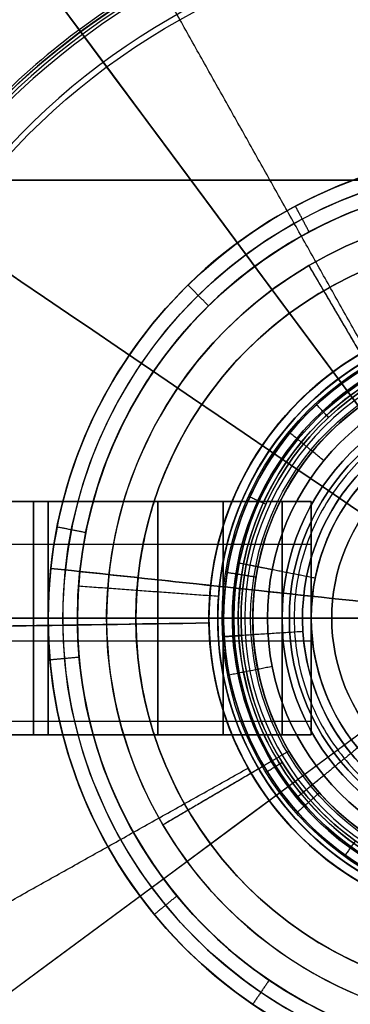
# Model space of a CAD drawing. Header units: millimetres. Extents: x -131 to 131, y -178 to 83.
# Tile 20 of 142: x -8.38 to -2.73, y -54.14 to -37.28. Entities that reach past the tile are written whole.
import ezdxf

# ---------------------------------------------------------------- set-up
doc = ezdxf.new("R2010")
doc.units = ezdxf.units.MM
for name, color, linetype, true_color in [('IGES level 10', 7, 'Continuous', 0xcad1ee), ('IGES level 17', 7, 'Continuous', 0xcad1ee), ('IGES level 21', 7, 'Continuous', 0xcad1ee), ('IGES level 23', 7, 'Continuous', 0xcad1ee), ('IGES level 25', 7, 'Continuous', 0xcad1ee), ('IGES level 27', 7, 'Continuous', 0xcad1ee), ('IGES level 29', 7, 'Continuous', 0xcad1ee), ('IGES level 31', 7, 'Continuous', 0xcad1ee), ('IGES level 34', 7, 'Continuous', 0xcad1ee), ('IGES level 36', 7, 'Continuous', 0xcad1ee), ('IGES level 38', 7, 'Continuous', 0xcad1ee), ('IGES level 4', 7, 'Continuous', 0xcad1ee), ('IGES level 40', 7, 'Continuous', 0xcad1ee), ('IGES level 46', 7, 'Continuous', 0xcad1ee), ('IGES level 48', 7, 'Continuous', 0xcad1ee), ('IGES level 49', 7, 'Continuous', 0xcad1ee), ('IGES level 51', 7, 'Continuous', 0xcad1ee), ('IGES level 53', 7, 'Continuous', 0xcad1ee), ('IGES level 6', 7, 'Continuous', 0xcad1ee), ('IGES level 8', 7, 'Continuous', 0xcad1ee)]:
    doc.layers.add(name, color=color, linetype=linetype, true_color=true_color)

# ---------------------------------------------------------------- blocks, each defined once
blk = doc.blocks.new('DOME S')
at = {"layer": 'IGES level 10', "extrusion": (0, 0, -1)}
for centre in [(0.799, -7.457, -1137.448), (0.799, -7.457, -672.448)]:
    blk.add_arc(centre, 2.65, 320.4512, 140.4512, dxfattribs=at)
at = {"layer": 'IGES level 17', "extrusion": (0, 0, -1)}
for start, end in [(332.6831, 152.6831), (152.6831, 332.6831)]:
    blk.add_arc((0.799, -7.457, -214.972), 5, start, end, dxfattribs=at)
at = {"layer": 'IGES level 17'}
for centre, start, end in [((-0.799, -7.457, 213.772), 27.3169, 207.3169), ((-0.799, -7.457, 214.372), 27.3169, 207.3169), ((-0.799, -7.457, 213.772), 207.3169, 27.3169), ((-0.799, -7.457, 214.372), 207.3169, 27.3169)]:
    blk.add_arc(centre, 5, start, end, dxfattribs=at)
for points in [[(-3.916, -3.548, 213.772), (-3.916, -3.548, 214.972)], [(-5.799, -7.387, 213.772), (-5.799, -7.387, 214.972)], [(-5.242, -9.752, 214.972), (-5.242, -9.752, 213.772)], [(-5.242, -9.752, 213.772), (-5.242, -9.752, 214.972)], [(-3.636, -11.575, 213.772), (-3.636, -11.575, 214.972)]]:
    blk.add_open_spline(points, degree=1, dxfattribs=at)
at = {"layer": 'IGES level 21', "extrusion": (-0.803402, -0.595438, 0)}
for radius in [115.5, 115.5, 113.3, 113.3]:
    blk.add_circle((5.515, 133.223, 5.083), radius, dxfattribs=at)
at = {"layer": 'IGES level 21', "extrusion": (0, -1, 0)}
for radius in [115.5, 115.5, 113.3, 113.3]:
    blk.add_circle((-0.799, 134.223, 7.457), radius, dxfattribs=at)
at = {"layer": 'IGES level 21', "extrusion": (0, 0, -1)}
for centre, radius, start, end in [((0.799, -7.457, -132.723), 113.299, 53.45616, 233.45616), ((0.799, -7.457, -134.723), 115.499, 0, 180), ((0.799, -7.457, -132.723), 113.299, 233.45616, 53.45616), ((0.799, -7.457, -133.223), 115.5, 143.45616, 323.45616), ((0.799, -7.457, -133.223), 115.5, 143.45616, 323.45616), ((0.799, -7.457, -133.223), 113.3, 143.45616, 323.45616), ((0.799, -7.457, -133.223), 113.3, 143.45616, 323.45616), ((0.799, -7.457, -20.037), 5.1, 53.4562, 233.4562), ((0.799, -7.457, -249.61), 5.1, 0, 180), ((0.799, -7.457, -248.509), 5.1, 0, 180), ((0.799, -7.457, -20.037), 5.1, 233.4562, 53.4562), ((0.799, -7.457, -134.723), 115.499, 180, 360), ((0.799, -7.457, -249.61), 5.1, 180, 360), ((0.799, -7.457, -248.509), 5.1, 180, 0)]:
    blk.add_arc(centre, radius, start, end, dxfattribs=at)
at = {"layer": 'IGES level 21'}
for centre, radius, start, end in [((-0.799, -7.457, 133.223), 115.5, 36.54384, 216.54384), ((-0.799, -7.457, 133.223), 115.5, 36.54384, 216.54384), ((-0.799, -7.457, 134.223), 115.5, 90, 270), ((-0.799, -7.457, 134.223), 115.5, 90, 270), ((-0.799, -7.457, 132.723), 115.499, 306.54384, 126.54384), ((-0.799, -7.457, 133.223), 113.3, 36.54384, 216.54384), ((-0.799, -7.457, 133.223), 113.3, 36.54384, 216.54384), ((-0.799, -7.457, 134.223), 113.3, 90, 270), ((-0.799, -7.457, 134.223), 113.3, 90, 270), ((-0.799, -7.457, 134.723), 113.299, 0, 180), ((-0.799, -7.457, 132.723), 115.499, 126.54384, 306.54384), ((-0.799, -7.457, 247.408), 5.1, 0, 180), ((-0.799, -7.457, 17.835), 5.1, 306.5438, 126.5438), ((-0.799, -7.457, 18.936), 5.1, 306.5438, 126.5438), ((-0.799, -7.457, 17.835), 5.1, 126.5438, 306.5438), ((-0.799, -7.457, 18.936), 5.1, 126.5438, 306.5438), ((-0.799, -7.457, 134.723), 113.299, 180, 0), ((-0.799, -7.457, 247.408), 5.1, 180, 0)]:
    blk.add_arc(centre, radius, start, end, dxfattribs=at)
at = {"layer": 'IGES level 21', "extrusion": (0.595438, -0.803402, -1.05637e-17)}
blk.add_arc((-5.083, 133.223, 5.515), 115.5, 0, 180, dxfattribs=at)
blk.add_arc((-5.083, 133.223, 5.515), 115.5, 0, 180, dxfattribs=at)
at = {"layer": 'IGES level 21', "extrusion": (-0.595438, 0.803402, -1.05637e-17)}
blk.add_arc((5.083, 133.223, -5.515), 115.5, 180, 0, dxfattribs=at)
blk.add_arc((5.083, 133.223, -5.515), 115.5, 180, 0, dxfattribs=at)
at = {"layer": 'IGES level 21', "extrusion": (0.595438, -0.803402, -1.01288e-17)}
blk.add_arc((-5.083, 133.223, 5.515), 113.3, 0, 180, dxfattribs=at)
blk.add_arc((-5.083, 133.223, 5.515), 113.3, 0, 180, dxfattribs=at)
at = {"layer": 'IGES level 21', "extrusion": (-0.595438, 0.803402, -1.01288e-17)}
blk.add_arc((5.083, 133.223, -5.515), 113.3, 180, 0, dxfattribs=at)
blk.add_arc((5.083, 133.223, -5.515), 113.3, 180, 0, dxfattribs=at)
at = {"layer": 'IGES level 21'}
for points in [[(-3.836, -3.36, 17.835), (-3.836, -3.36, 20.037)], [(-3.836, -3.36, 20.037), (-3.836, -3.36, 17.835)], [(-5.297, -5.053, 249.61), (-5.297, -5.053, 247.408)], [(-5.893, -7.205, 17.835), (-5.893, -7.205, 20.037)], [(-5.899, -7.457, 247.408), (-5.899, -7.457, 249.61)], [(-5.899, -7.457, 249.61), (-5.899, -7.457, 247.408)], [(-5.297, -9.861, 249.61), (-5.297, -9.861, 247.408)], [(-4.226, -11.235, 17.835), (-4.226, -11.235, 20.037)]]:
    blk.add_open_spline(points, degree=1, dxfattribs=at)
at = {"layer": 'IGES level 23', "extrusion": (0, 0, -1)}
for centre, radius, start, end in [((0.799, -7.457, -244.772), 7, 59.5951, 239.5951), ((0.799, -7.457, -236.772), 7, 59.5951, 239.5951), ((0.799, -7.457, -244.772), 7, 239.5951, 59.5951), ((0.799, -7.457, -236.772), 7, 239.5951, 59.5951), ((0.799, -7.457, -228.772), 5.25, 239.5951, 59.5951), ((0.799, -7.457, -238.772), 5.25, 239.5951, 59.5951), ((0.799, -7.457, -233.772), 5.25, 239.5951, 59.5951), ((0.799, -7.457, -244.772), 5, 239.5951, 59.5951), ((0.799, -7.457, -244.772), 5, 239.5951, 59.5951), ((0.799, -7.457, -244.272), 4.5, 239.5951, 59.5951), ((0.799, -7.457, -241.522), 4.5, 239.5951, 59.5951), ((0.799, -7.457, -238.772), 4.5, 239.5951, 59.5951)]:
    blk.add_arc(centre, radius, start, end, dxfattribs=at)
at = {"layer": 'IGES level 23'}
for centre, radius, start, end in [((-0.799, -7.457, 244.772), 7, 300.4049, 120.4049), ((-0.799, -7.457, 228.772), 7, 300.4049, 120.4049), ((-0.799, -7.457, 228.772), 7, 300.4049, 120.4049), ((-0.799, -7.457, 228.772), 7, 120.4049, 300.4049), ((-0.799, -7.457, 244.772), 7, 120.4049, 300.4049), ((-0.799, -7.457, 228.772), 7, 120.4049, 300.4049), ((-0.799, -7.457, 228.772), 5.25, 120.4049, 300.4049), ((-0.799, -7.457, 238.772), 5.25, 120.4049, 300.4049), ((-0.799, -7.457, 244.522), 4.75, 120.4049, 300.4049), ((-0.799, -7.457, 238.772), 4.5, 120.4049, 300.4049), ((-0.799, -7.457, 244.272), 4.5, 120.4049, 300.4049)]:
    blk.add_arc(centre, radius, start, end, dxfattribs=at)
for points in [[(-4.342, -1.42, 244.772), (-4.342, -1.42, 228.772)], [(-4.342, -1.42, 244.772), (-3.33, -3.145, 244.772)], [(-4.342, -1.42, 228.772), (-3.456, -2.929, 228.772)], [(-4.342, -1.42, 228.772), (-4.342, -1.42, 244.772)], [(-6.77, -3.803, 244.772), (-6.77, -3.803, 228.772)], [(-5.277, -4.717, 238.772), (-5.277, -4.717, 228.772)], [(-4.637, -5.108, 244.272), (-4.637, -5.108, 238.772)], [(-5.244, -6.756, 244.272), (-5.738, -6.678, 244.772)], [(-5.05, -8.934, 244.272), (-5.05, -8.934, 238.772)], [(-5.759, -9.18, 238.772), (-5.759, -9.18, 228.772)], [(-7.412, -9.754, 244.772), (-7.412, -9.754, 228.772)], [(-4.68, -9.735, 238.772), (-5.327, -10.114, 238.772)], [(-5.112, -9.988, 244.772), (-6.837, -11, 244.772)], [(-5.327, -10.114, 228.772), (-6.837, -11, 228.772)], [(-4.162, -10.448, 244.272), (-4.535, -10.78, 244.772)]]:
    blk.add_open_spline(points, degree=1, dxfattribs=at)
at = {"layer": 'IGES level 25', "extrusion": (0, 0, -1)}
for centre, radius, start, end in [((0.799, -7.457, -211.772), 21.75, 60.7216, 240.7216), ((0.799, -7.457, -211.772), 20.95, 60.7216, 240.7216), ((0.799, -7.457, -211.772), 21.75, 240.7216, 60.7216), ((0.799, -7.457, -211.772), 20.95, 240.7216, 60.7216), ((0.799, -7.457, -221.772), 11.75, 60.7216, 240.7216), ((0.799, -7.457, -221.772), 11.75, 60.7216, 240.7216), ((0.799, -7.457, -220.972), 11.75, 60.7216, 240.7216), ((0.799, -7.457, -220.972), 11.75, 60.7216, 240.7216), ((0.799, -7.457, -220.972), 11.75, 240.7216, 60.7216), ((0.799, -7.457, -221.772), 11.75, 240.7216, 60.7216), ((0.799, -7.457, -221.772), 11.75, 240.7216, 60.7216), ((0.799, -7.457, -220.972), 11.75, 240.7216, 60.7216), ((0.799, -7.457, -221.772), 5.25, 240.7216, 60.7216)]:
    blk.add_arc(centre, radius, start, end, dxfattribs=at)
at = {"layer": 'IGES level 25'}
for centre, radius, start, end in [((-0.799, -7.457, 211.772), 21.75, 299.2784, 119.2784), ((-0.799, -7.457, 156.772), 21.75, 299.2784, 119.2784), ((-0.799, -7.457, 184.272), 21.75, 299.2784, 119.2784), ((-0.799, -7.457, 156.772), 20.95, 299.2784, 119.2784), ((-0.799, -7.457, 184.272), 20.95, 299.2784, 119.2784), ((-0.799, -7.457, 211.772), 20.95, 299.2784, 119.2784), ((-0.799, -7.457, 156.772), 21.75, 119.2784, 299.2784), ((-0.799, -7.457, 184.272), 21.75, 119.2784, 299.2784), ((-0.799, -7.457, 211.772), 21.75, 119.2784, 299.2784), ((-0.799, -7.457, 211.772), 20.95, 119.2784, 299.2784), ((-0.799, -7.457, 156.772), 20.95, 119.2784, 299.2784), ((-0.799, -7.457, 184.272), 20.95, 119.2784, 299.2784), ((-0.799, -7.457, 220.972), 5.25, 119.2784, 299.2784), ((-0.799, -7.457, 221.372), 5.25, 119.2784, 299.2784), ((-0.799, -7.457, 221.772), 5.25, 119.2784, 299.2784), ((-0.799, -7.457, 220.972), 5.25, 119.2784, 299.2784)]:
    blk.add_arc(centre, radius, start, end, dxfattribs=at)
at = {"layer": 'IGES level 25', "extrusion": (0.872254, 0.489053, -6.12323e-17)}
for radius in [10, 9.2]:
    blk.add_arc((5.636, 211.772, -4.344), radius, 0, 90, dxfattribs=at)
at = {"layer": 'IGES level 25'}
for points in [[(-10.004, 8.959, 218.843), (22.83, 27.368, 218.843), (41.239, -5.465, 218.843), (8.405, -23.874, 218.843)], [(-9.727, 8.466, 218.277), (22.119, 26.322, 218.277), (39.975, -5.525, 218.277), (8.129, -23.381, 218.277)], [(8.405, -23.874, 218.843), (-24.428, -42.283, 218.843), (-42.837, -9.45, 218.843), (-10.004, 8.959, 218.843)], [(8.129, -23.381, 218.277), (-23.718, -41.236, 218.277), (-41.574, -9.39, 218.277), (-9.727, 8.466, 218.277)]]:
    blk.add_rational_spline(points, [0.816490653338, 0.272163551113, 0.272163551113, 0.816490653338], degree=3, dxfattribs=at)
for points in [[(-3.367, -2.878, 221.772), (-6.546, 2.792, 221.772)], [(-3.367, -2.878, 220.972), (-6.546, 2.792, 220.972)], [(-5.222, -4.629, 220.972), (-5.222, -4.629, 221.772)], [(-5.792, -9.082, 220.972), (-5.792, -9.082, 221.772)], [(-11.048, -13.204, 221.772), (-5.379, -10.025, 221.772)], [(-11.048, -13.204, 220.972), (-5.379, -10.025, 220.972)]]:
    blk.add_open_spline(points, degree=1, dxfattribs=at)
at = {"layer": 'IGES level 27', "extrusion": (0, 0, -1)}
for centre, radius, start, end in [((0.799, -7.457, -259.198), 8, 270, 90), ((0.799, -7.457, -267.948), 8, 270, 90), ((0.799, -7.457, -268.198), 7.75, 270, 90), ((0.799, -7.457, -268.448), 7.5, 270, 90), ((0.799, -7.457, -250.623), 4.825, 0, 90), ((0.799, -7.457, -250.91), 4.537, 270, 90), ((0.799, -7.457, -268.448), 4.5, 270, 90), ((0.799, -7.457, -255.073), 4.25, 270, 90), ((0.799, -7.457, -251.198), 4.25, 270, 90), ((0.799, -7.457, -258.948), 4.25, 270, 90), ((0.799, -7.457, -259.201), 3.875, 270, 90), ((0.799, -7.457, -263.451), 3.5, 315.5846, 90), ((0.799, -7.457, -267.448), 3.5, 270, 90), ((0.799, -7.457, -267.448), 3.5, 270, 90), ((0.799, -7.457, -259.453), 3.5, 270, 90), ((0.799, -7.457, -250.623), 4.825, 270, 360)]:
    blk.add_arc(centre, radius, start, end, dxfattribs=at)
at = {"layer": 'IGES level 27'}
for centre, radius, start, end in [((-0.799, -7.457, 267.948), 8, 90, 270), ((-0.799, -7.457, 250.448), 8, 90, 180), ((-0.799, -7.457, 250.448), 8, 90, 180), ((-0.799, -7.457, 268.448), 7.5, 90, 270), ((-0.799, -7.457, 250.623), 4.825, 90, 180), ((-0.799, -7.457, 268.448), 4.5, 90, 270), ((-0.799, -7.457, 258.948), 4.25, 90, 270), ((-0.799, -7.457, 251.198), 4.25, 90, 270), ((-0.799, -7.457, 259.453), 3.5, 90, 270), ((-0.799, -7.457, 250.448), 8, 180, 270), ((-0.799, -7.457, 250.448), 8, 180, 270), ((-0.799, -7.457, 250.623), 4.825, 180, 270)]:
    blk.add_arc(centre, radius, start, end, dxfattribs=at)
at = {"layer": 'IGES level 27', "extrusion": (0, 1, 0)}
blk.add_arc((0.799, 134.223, -7.457), 116.5, 86.06243, 87.62636, dxfattribs=at)
at = {"layer": 'IGES level 27', "extrusion": (0, -1, 0)}
blk.add_arc((-0.799, 134.223, 7.457), 116.5, 92.37364, 93.93757, dxfattribs=at)
blk.add_arc((-0.799, 134.223, 7.457), 116.5, 92.37364, 93.93757, dxfattribs=at)
at = {"layer": 'IGES level 27'}
for points in [[(-4.335, -0.843, 268.448), (-4.57, -0.402, 267.948)], [(-4.57, -0.402, 267.948), (-4.57, -0.402, 250.448)], [(-8.155, -5.994, 268.448), (-8.646, -5.897, 267.948)], [(-8.646, -5.897, 267.948), (-8.646, -5.897, 250.448)], [(-4.968, -6.628, 251.198), (-5.532, -6.516, 250.623)], [(-4.232, -6.774, 259.453), (-4.968, -6.628, 258.948)], [(-4.968, -6.628, 258.948), (-4.968, -6.628, 251.198)], [(-4.232, -6.774, 267.448), (-4.232, -6.774, 259.453)], [(-5.299, -7.457, 268.448), (-8.299, -7.457, 268.448)], [(-3.505, -9.678, 259.453), (-4.085, -10.153, 258.948)], [(-4.085, -10.153, 251.198), (-4.529, -10.518, 250.623)], [(-4.085, -10.153, 258.948), (-4.085, -10.153, 251.198)], [(-6.597, -12.215, 268.448), (-6.983, -12.532, 267.948)], [(-6.983, -12.532, 267.948), (-6.983, -12.532, 250.448)]]:
    blk.add_open_spline(points, degree=1, dxfattribs=at)
for points, weights in [([(-0.799, -3.664, 268.155), (-8.385, -3.664, 268.155), (-8.385, -11.25, 268.155), (-0.799, -11.25, 268.155)], [0.816490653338, 0.272163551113, 0.272163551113, 0.816490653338]), ([(-4.299, -7.457, 267.448), (-4.299, -7.457, 268.033), (-4.714, -7.457, 268.448), (-5.299, -7.457, 268.448)], [0.478289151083, 0.384897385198, 0.384897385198, 0.478289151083])]:
    blk.add_rational_spline(points, weights, degree=3, dxfattribs=at)
at = {"layer": 'IGES level 29', "extrusion": (0, 0, -1)}
for centre, radius, start, end in [((0.799, -7.457, -246.272), 7.5, 4.1754, 184.1754), ((0.799, -7.457, -245.522), 7.5, 4.1754, 184.1754), ((0.799, -7.457, -246.272), 5.1, 4.1754, 184.1754), ((0.799, -7.457, -244.772), 5.1, 4.1754, 184.1754), ((0.799, -7.457, -246.272), 5.1, 4.1754, 184.1754), ((0.799, -7.457, -245.522), 5.1, 4.1754, 184.1754), ((0.799, -7.457, -246.272), 7.5, 184.1754, 4.1754), ((0.799, -7.457, -245.522), 7.5, 184.1754, 4.1754), ((0.799, -7.457, -246.272), 5.1, 184.1754, 4.1754), ((0.799, -7.457, -245.522), 5.1, 184.1754, 4.1754), ((0.799, -7.457, -246.272), 5.1, 184.1754, 4.1754), ((0.799, -7.457, -244.772), 5.1, 184.1754, 4.1754)]:
    blk.add_arc(centre, radius, start, end, dxfattribs=at)
at = {"layer": 'IGES level 29'}
for centre, radius, start, end in [((-0.799, -7.457, 244.772), 7.5, 355.8246, 175.8246), ((-0.799, -7.457, 246.272), 7.5, 355.8246, 175.8246), ((-0.799, -7.457, 244.772), 7.5, 355.8246, 175.8246), ((-0.799, -7.457, 244.772), 5.1, 355.8246, 175.8246), ((-0.799, -7.457, 246.272), 7.5, 175.8246, 355.8246), ((-0.799, -7.457, 244.772), 7.5, 175.8246, 355.8246), ((-0.799, -7.457, 244.772), 7.5, 175.8246, 355.8246), ((-0.799, -7.457, 244.772), 5.1, 175.8246, 355.8246)]:
    blk.add_arc(centre, radius, start, end, dxfattribs=at)
for points in [[(-5.123, -1.329, 246.272), (-5.123, -1.329, 244.772)], [(-3.739, -3.29, 246.272), (-3.739, -3.29, 244.772)], [(-8.279, -6.911, 244.772), (-8.279, -6.911, 246.272)], [(-5.886, -7.086, 246.272), (-8.279, -6.911, 246.272)], [(-5.886, -7.086, 244.772), (-8.279, -6.911, 244.772)], [(-8.279, -6.911, 246.272), (-8.279, -6.911, 244.772)], [(-5.886, -7.086, 246.272), (-5.886, -7.086, 244.772)], [(-5.886, -7.086, 244.772), (-5.886, -7.086, 246.272)], [(-4.313, -11.154, 246.272), (-4.313, -11.154, 244.772)], [(-5.967, -12.893, 246.272), (-5.967, -12.893, 244.772)]]:
    blk.add_open_spline(points, degree=1, dxfattribs=at)
at = {"layer": 'IGES level 31', "extrusion": (0, 0, -1)}
for centre, radius, start, end in [((0.799, -7.457, -207.748), 5, 356.3739, 176.3739), ((0.799, -7.457, -257.148), 5, 356.3739, 176.3739), ((0.799, -7.457, -257.298), 4.85, 356.3739, 176.3739), ((0.799, -7.457, -257.448), 4.7, 356.3739, 176.3739), ((0.799, -7.457, -207.448), 4.7, 356.3739, 176.3739), ((0.799, -7.457, -257.448), 4.7, 356.3739, 176.3739), ((0.799, -7.457, -257.448), 3.65, 356.3739, 176.3739), ((0.799, -7.457, -257.148), 5, 176.3739, 356.3739), ((0.799, -7.457, -207.748), 5, 176.3739, 356.3739), ((0.799, -7.457, -257.298), 4.85, 176.3739, 356.3739), ((0.799, -7.457, -207.448), 4.7, 176.3739, 356.3739), ((0.799, -7.457, -257.448), 4.7, 176.3739, 356.3739), ((0.799, -7.457, -257.448), 4.7, 176.3739, 356.3739), ((0.799, -7.457, -257.448), 3.65, 176.3739, 356.3739)]:
    blk.add_arc(centre, radius, start, end, dxfattribs=at)
at = {"layer": 'IGES level 31'}
for centre, radius, start, end in [((-0.799, -7.457, 257.148), 5, 3.6261, 183.6261), ((-0.799, -7.457, 207.748), 5, 3.6261, 183.6261), ((-0.799, -7.457, 232.448), 5, 3.6261, 183.6261), ((-0.799, -7.457, 207.598), 4.85, 3.6261, 183.6261), ((-0.799, -7.457, 207.448), 4.7, 3.6261, 183.6261), ((-0.799, -7.457, 207.448), 3.65, 3.6261, 183.6261), ((-0.799, -7.457, 257.448), 3.65, 3.6261, 183.6261), ((-0.799, -7.457, 207.448), 3.65, 3.6261, 183.6261), ((-0.799, -7.457, 232.448), 3.65, 3.6261, 183.6261), ((-0.799, -7.457, 207.748), 5, 183.6261, 3.6261), ((-0.799, -7.457, 232.448), 5, 183.6261, 3.6261), ((-0.799, -7.457, 257.148), 5, 183.6261, 3.6261), ((-0.799, -7.457, 207.598), 4.85, 183.6261, 3.6261), ((-0.799, -7.457, 207.448), 4.7, 183.6261, 3.6261), ((-0.799, -7.457, 207.448), 3.65, 183.6261, 3.6261), ((-0.799, -7.457, 232.448), 3.65, 183.6261, 3.6261), ((-0.799, -7.457, 207.448), 3.65, 183.6261, 3.6261), ((-0.799, -7.457, 257.448), 3.65, 183.6261, 3.6261)]:
    blk.add_arc(centre, radius, start, end, dxfattribs=at)
for points in [[(-4.005, -4.02, 257.448), (-4.209, -3.801, 257.148)], [(-5.076, -5.508, 207.448), (-5.349, -5.384, 207.748)], [(-5.349, -5.384, 207.748), (-5.349, -5.384, 257.148)], [(-4.121, -5.944, 207.448), (-4.121, -5.944, 257.448)], [(-5.49, -7.755, 207.448), (-5.789, -7.774, 207.748)], [(-5.789, -7.774, 257.148), (-5.49, -7.755, 257.448)], [(-5.49, -7.755, 257.448), (-5.789, -7.774, 257.148)], [(-5.789, -7.774, 207.748), (-5.49, -7.755, 207.448)], [(-4.442, -7.688, 207.448), (-5.49, -7.755, 207.448)], [(-4.442, -7.688, 257.448), (-5.49, -7.755, 257.448)], [(-4.442, -7.688, 257.448), (-4.442, -7.688, 207.448)], [(-4.442, -7.688, 207.448), (-4.442, -7.688, 257.448)], [(-5.789, -7.774, 207.748), (-5.789, -7.774, 257.148)], [(-5.789, -7.774, 257.148), (-5.789, -7.774, 207.748)], [(-3.903, -9.378, 207.448), (-3.903, -9.378, 257.448)], [(-4.796, -9.931, 207.448), (-5.051, -10.088, 207.748)], [(-5.051, -10.088, 207.748), (-5.051, -10.088, 257.148)], [(-3.545, -11.272, 257.448), (-3.72, -11.515, 257.148)]]:
    blk.add_open_spline(points, degree=1, dxfattribs=at)
at = {"layer": 'IGES level 34'}
for centre, radius in [((-0.799, -7.457, 128.723), 117.2), ((-0.799, -7.457, 138.723), 117.2), ((-0.799, -7.457, 134.723), 116), ((-0.799, -7.457, 128.723), 116), ((-0.799, -7.457, 128.723), 116), ((-0.799, -7.457, 134.723), 116), ((-0.799, -7.457, 134.723), 112.2), ((-0.799, -7.457, 128.723), 112.2), ((-0.799, -7.457, 132.723), 112.2), ((-0.799, -7.457, 138.723), 112.2), ((-0.799, -7.457, 128.723), 111), ((-0.799, -7.457, 128.723), 111)]:
    blk.add_arc(centre, radius, 90, 270, dxfattribs=at)
at = {"layer": 'IGES level 34', "extrusion": (0, 0, -1)}
for centre, radius in [((0.799, -7.457, -138.723), 117.2), ((0.799, -7.457, -133.723), 117.2), ((0.799, -7.457, -128.723), 117.2), ((0.799, -7.457, -138.723), 116), ((0.799, -7.457, -136.723), 116), ((0.799, -7.457, -132.723), 116), ((0.799, -7.457, -130.723), 116), ((0.799, -7.457, -138.723), 116), ((0.799, -7.457, -132.723), 116), ((0.799, -7.457, -138.723), 112.2), ((0.799, -7.457, -136.723), 112.2), ((0.799, -7.457, -132.723), 112.2), ((0.799, -7.457, -130.723), 112.2), ((0.799, -7.457, -128.723), 112.2), ((0.799, -7.457, -134.723), 112.2), ((0.799, -7.457, -138.723), 111), ((0.799, -7.457, -133.723), 111), ((0.799, -7.457, -138.723), 111)]:
    blk.add_arc(centre, radius, 270, 90, dxfattribs=at)
at = {"layer": 'IGES level 36', "extrusion": (0.638822, -0.435261, 0.634393)}
blk.add_arc((-6.613, 100.544, 87.092), 22.5, 0, 90, dxfattribs=at)
at = {"layer": 'IGES level 36', "extrusion": (-0.638822, 0.435261, 0.634393)}
blk.add_arc((6.613, 105.033, 81.621), 22.5, 205.3125, 270, dxfattribs=at)
at = {"layer": 'IGES level 36', "extrusion": (0, 0, -1)}
for start, end in [(34.2685, 124.2685), (304.2685, 34.2685)]:
    blk.add_arc((0.799, -7.457, -150.652), 13.917, start, end, dxfattribs=at)
at = {"layer": 'IGES level 36', "extrusion": (0.563072, 0.826408, 6.98296e-15)}
blk.add_arc((-3.538, 132.972, -6.613), 22.5, 180, 360, dxfattribs=at)
at = {"layer": 'IGES level 36', "extrusion": (-0.563072, -0.826408, 0)}
blk.add_arc((3.538, 132.972, 6.613), 22.5, 180, 0, dxfattribs=at)
at = {"layer": 'IGES level 36'}
for start, end in [(55.7315, 235.7315), (235.7315, 55.7315)]:
    blk.add_arc((-0.799, -7.457, 154.388), 11.847, start, end, dxfattribs=at)
at = {"layer": 'IGES level 36', "extrusion": (-0.810528, 0.552253, -0.19509)}
blk.add_arc((6.613, 129.727, -29.412), 22.5, 270, 0, dxfattribs=at)
at = {"layer": 'IGES level 36'}
for points, weights in [([(6.263, 2.907, 152.332), (-14.466, 17.031, 152.332), (-28.59, -3.698, 152.332), (-7.861, -17.822, 152.332)], [0.947976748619, 0.315992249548, 0.315992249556, 0.947976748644]), ([(-7.861, -17.822, 152.332), (12.868, -31.945, 152.332), (26.992, -11.216, 152.332), (6.263, 2.907, 152.332)], [0.947976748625, 0.315992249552, 0.315992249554, 0.947976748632])]:
    blk.add_rational_spline(points, weights, degree=3, dxfattribs=at)
at = {"layer": 'IGES level 38', "extrusion": (0, 0, -1)}
for centre in [(0.799, -7.457, -63.064), (0.799, -7.457, -42.564)]:
    blk.add_arc(centre, 3.15, 306.6548, 126.6548, dxfattribs=at)
at = {"layer": 'IGES level 38'}
for centre in [(-0.799, -7.457, 22.064), (-0.799, -7.457, 63.064), (-0.799, -7.457, 22.064)]:
    blk.add_arc(centre, 3.15, 53.3452, 233.3452, dxfattribs=at)
blk.add_open_spline([(-3.946, -7.607, 63.064), (-3.946, -7.607, 22.064)], degree=1, dxfattribs=at)
at = {"layer": 'IGES level 4'}
for centre, radius in [((-0.799, -7.457, 1118.448), 42.5), ((-0.799, -7.457, 1151.448), 42.5), ((-0.799, -7.457, 1118.448), 41.5), ((-0.799, -7.457, 1117.448), 40.5), ((-0.799, -7.457, 1116.448), 40.5), ((-0.799, -7.457, 1116.448), 40.5), ((-0.799, -7.457, 1117.448), 40.5), ((-0.799, -7.457, 1116.448), 5.25)]:
    blk.add_arc(centre, radius, 90, 270, dxfattribs=at)
at = {"layer": 'IGES level 4', "extrusion": (0, 0, -1)}
for centre, radius in [((0.799, -7.457, -1151.448), 42.5), ((0.799, -7.457, -1134.948), 42.5), ((0.799, -7.457, -1118.448), 42.5), ((0.799, -7.457, -1118.448), 41.5), ((0.799, -7.457, -1151.448), 41.5), ((0.799, -7.457, -1134.948), 41.5), ((0.799, -7.457, -1151.448), 41.5), ((0.799, -7.457, -1117.448), 5.25), ((0.799, -7.457, -1116.948), 5.25), ((0.799, -7.457, -1116.448), 5.25), ((0.799, -7.457, -1117.448), 5.25)]:
    blk.add_arc(centre, radius, 270, 90, dxfattribs=at)
at = {"layer": 'IGES level 4'}
for points in [[(-0.799, 34.457, 1117.033), (-84.628, 34.457, 1117.033), (-84.628, -49.371, 1117.033), (-0.799, -49.371, 1117.033)], [(-0.799, 33.75, 1117.741), (-83.214, 33.75, 1117.741), (-83.214, -48.664, 1117.741), (-0.799, -48.664, 1117.741)]]:
    blk.add_rational_spline(points, [0.816490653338, 0.272163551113, 0.272163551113, 0.816490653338], degree=3, dxfattribs=at)
for points in [[(-4.858, -4.127, 1117.448), (-4.858, -4.127, 1116.448)], [(-41.299, -7.457, 1116.448), (-6.049, -7.457, 1116.448)], [(-41.299, -7.457, 1117.448), (-6.049, -7.457, 1117.448)], [(-5.948, -8.482, 1117.448), (-5.948, -8.482, 1116.448)]]:
    blk.add_open_spline(points, degree=1, dxfattribs=at)
at = {"layer": 'IGES level 40', "extrusion": (0, 0, -1)}
for centre, start, end in [((0.799, -7.457, -0.5), 276.118, 96.118), ((0.799, -7.457, -18), 6.118, 96.118), ((0.799, -7.457, -18), 6.118, 96.118), ((0.799, -7.457, -9.25), 276.118, 96.118), ((0.799, -7.457, -18), 276.118, 6.118), ((0.799, -7.457, -18), 276.118, 6.118)]:
    blk.add_arc(centre, 8, start, end, dxfattribs=at)
at = {"layer": 'IGES level 40'}
for centre, radius in [((-0.799, -7.457, 0.5), 8), ((-0.799, -7.457, 0.25), 7.75), ((-0.799, -7.457), 7.5), ((-0.799, -7.457), 7.5)]:
    blk.add_arc(centre, radius, 83.882, 263.882, dxfattribs=at)
at = {"layer": 'IGES level 40', "extrusion": (0.106576, 0.994305, 0)}
blk.add_arc((0, 133.223, -7.5), 115.5, 271.1261, 273.97172, dxfattribs=at)
at = {"layer": 'IGES level 40', "extrusion": (-0.106576, -0.994305, 2.06919e-09)}
blk.add_arc((0, 133.223, 7.5), 115.5, 266.02828, 268.8739, dxfattribs=at)
at = {"layer": 'IGES level 40', "extrusion": (-0.106576, -0.994305, 0)}
blk.add_arc((0, 133.223, 7.5), 115.5, 266.02828, 268.8739, dxfattribs=at)
at = {"layer": 'IGES level 40'}
for points in [[(-3.797, -0.04, 18), (-3.797, -0.04, 0.5)], [(-6.057, -2.109), (-6.407, -1.752, 0.5)], [(-8.435, -5.069, 18), (-8.435, -5.069, 0.5)], [(6.658, -8.257), (-8.257, -6.658)], [(-8.269, -8.128), (-8.767, -8.173, 0.5)], [(-7.489, -11.844, 18), (-7.489, -11.844, 0.5)], [(-5.02, -13.657), (-5.301, -14.071, 0.5)]]:
    blk.add_open_spline(points, degree=1, dxfattribs=at)
at = {"layer": 'IGES level 46', "extrusion": (1, 0, 0)}
for centre, start, end in [((-7.457, 66.564, -9.051), 0, 90), ((-7.457, 66.564, -9.051), 270, 0), ((-7.457, 66.564, -6.925), 0, 180), ((-7.457, 66.564, -6.925), 180, 360), ((-7.457, 66.564, -9.051), 90, 180), ((-7.457, 66.564, -9.051), 180, 270)]:
    blk.add_arc(centre, 2, start, end, dxfattribs=at)
at = {"layer": 'IGES level 46', "extrusion": (-1, 0, 0)}
for centre, start, end in [((7.457, 66.564, 9.051), 90, 180), ((7.457, 66.564, 9.051), 180, 270), ((7.457, 66.564, 4.799), 0, 180), ((7.457, 66.564, 4.799), 180, 0), ((7.457, 66.564, 4.799), 0, 180), ((7.457, 66.564, 4.799), 180, 0), ((7.457, 66.564, 9.051), 270, 0), ((7.457, 66.564, 9.051), 0, 90)]:
    blk.add_arc(centre, 2, start, end, dxfattribs=at)
at = {"layer": 'IGES level 46', "extrusion": (0, -1, 0)}
for radius in [7, 3]:
    blk.add_arc((-9.051, 71.564, 7.457), radius, 252.2056, 270, dxfattribs=at)
at = {"layer": 'IGES level 46', "extrusion": (0, 1, 0)}
for radius in [7, 3]:
    blk.add_arc((9.051, 71.564, -7.457), radius, 270, 287.7944, dxfattribs=at)
at = {"layer": 'IGES level 46'}
for points, weights in [([(-10.579, -5.457, 66.803), (-10.084, -5.457, 66.644), (-9.57, -5.457, 66.564), (-9.051, -5.457, 66.564)], [0.999999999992, 0.991978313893, 0.991978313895, 1]), ([(-10.579, -9.457, 66.803), (-10.084, -9.457, 66.644), (-9.57, -9.457, 66.564), (-9.051, -9.457, 66.564)], [0.999999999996, 0.991978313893, 0.991978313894, 1])]:
    blk.add_rational_spline(points, weights, degree=3, dxfattribs=at)
for points in [[(-4.799, -5.457, 66.564), (-9.051, -5.457, 66.564)], [(-9.051, -5.457, 66.564), (-4.799, -5.457, 66.564)], [(-4.799, -9.457, 66.564), (-4.799, -5.457, 66.564)], [(-9.051, -6.188, 68.11), (-4.799, -6.188, 68.11)], [(-9.051, -6.188, 65.018), (-4.799, -6.188, 65.018)], [(-4.799, -7.457, 64.564), (-4.799, -7.457, 68.564)], [(-9.051, -7.847, 68.525), (-4.799, -7.847, 68.525)], [(-9.051, -7.847, 64.602), (-4.799, -7.847, 64.602)], [(-9.051, -9.221, 67.506), (-4.799, -9.221, 67.506)], [(-9.051, -9.221, 65.621), (-4.799, -9.221, 65.621)], [(-9.051, -9.457, 66.564), (-4.799, -9.457, 66.564)], [(-4.799, -9.457, 66.564), (-9.051, -9.457, 66.564)]]:
    blk.add_open_spline(points, degree=1, dxfattribs=at)
at = {"layer": 'IGES level 48', "extrusion": (0, 0, -1)}
for centre, radius, start, end in [((0.799, -7.457, -228.772), 12.5, 0, 180), ((0.799, -7.457, -221.772), 12.5, 0, 180), ((0.799, -7.457, -225.272), 12.5, 9.2069, 170.7931), ((0.799, -7.457, -228.772), 5.025, 270, 90), ((0.799, -7.457, -228.772), 5.025, 270, 90), ((0.799, -7.457, -227.997), 4.25, 270, 90), ((0.799, -7.457, -228.772), 12.5, 180, 0), ((0.799, -7.457, -221.772), 12.5, 180, 0), ((0.799, -7.457, -225.272), 12.5, 189.2069, 350.7931)]:
    blk.add_arc(centre, radius, start, end, dxfattribs=at)
at = {"layer": 'IGES level 48'}
for centre, radius, start, end in [((-0.799, -7.457, 221.772), 12.5, 0, 180), ((-0.799, -7.457, 228.772), 12.5, 0, 180), ((-0.799, -7.457, 228.384), 4.637, 90, 270), ((-0.799, -7.457, 221.772), 4.25, 90, 270), ((-0.799, -7.457, 221.772), 4.25, 90, 270), ((-0.799, -7.457, 224.884), 4.25, 90, 270), ((-0.799, -7.457, 227.997), 4.25, 90, 270), ((-0.799, -7.457, 221.772), 12.5, 180, 0), ((-0.799, -7.457, 228.772), 12.5, 180, 0)]:
    blk.add_arc(centre, radius, start, end, dxfattribs=at)
at = {"layer": 'IGES level 48', "extrusion": (-1, 0, 0)}
for start, end in [(180, 0), (0, 180)]:
    blk.add_arc((7.457, 225.272, 8.799), 2, start, end, dxfattribs=at)
at = {"layer": 'IGES level 48', "extrusion": (1, 0, 0)}
for start, end in [(0, 180), (180, 0)]:
    blk.add_arc((-7.457, 225.272, -8.799), 2, start, end, dxfattribs=at)
at = {"layer": 'IGES level 48'}
for points in [[(-8.729, 2.205, 228.772), (-8.729, 2.205, 221.772)], [(-4.085, -4.761, 227.997), (-4.684, -4.269, 228.772)], [(-4.085, -4.761, 221.772), (-4.085, -4.761, 227.997)], [(-13.138, -5.457, 225.272), (-8.799, -5.457, 225.272)], [(-8.799, -5.457, 225.272), (-13.138, -5.457, 225.272)], [(-8.799, -9.457, 225.272), (-8.799, -5.457, 225.272)], [(-13.235, -6.188, 223.726), (-8.799, -6.188, 223.726)], [(-13.235, -6.188, 226.818), (-8.799, -6.188, 226.818)], [(-13.299, -7.457, 221.772), (-5.049, -7.457, 221.772)], [(-5.824, -7.457, 228.772), (-13.299, -7.457, 228.772)], [(-8.799, -7.457, 223.272), (-8.799, -7.457, 227.272)], [(-13.293, -7.847, 223.31), (-8.799, -7.847, 223.31)], [(-13.293, -7.847, 227.233), (-8.799, -7.847, 227.233)], [(-4.968, -8.286, 227.997), (-5.728, -8.438, 228.772)], [(-4.968, -8.286, 221.772), (-4.968, -8.286, 227.997)], [(-13.174, -9.221, 224.329), (-8.799, -9.221, 224.329)], [(-13.174, -9.221, 226.215), (-8.799, -9.221, 226.215)], [(-8.799, -9.457, 225.272), (-13.138, -9.457, 225.272)], [(-13.138, -9.457, 225.272), (-8.799, -9.457, 225.272)]]:
    blk.add_open_spline(points, degree=1, dxfattribs=at)
at = {"layer": 'IGES level 49', "extrusion": (0, 0, -1)}
for centre, start, end in [((0.799, -7.457, -63.064), 270, 90), ((0.799, -7.457, -70.064), 270, 90), ((0.799, -7.457, -66.564), 17.9202, 90), ((0.799, -7.457, -66.564), 270, 342.0798)]:
    blk.add_arc(centre, 6.5, start, end, dxfattribs=at)
at = {"layer": 'IGES level 49'}
for centre in [(-0.799, -7.457, 63.064), (-0.799, -7.457, 70.064)]:
    blk.add_arc(centre, 6.5, 90, 270, dxfattribs=at)
at = {"layer": 'IGES level 49', "extrusion": (1, 0, 0)}
for centre, start, end in [((-7.457, 66.564, -5.808), 180, 360), ((-7.457, 66.564, -5.808), 0, 180), ((-7.457, 66.564, -4.299), 0, 180), ((-7.457, 66.564, -4.299), 180, 0)]:
    blk.add_arc(centre, 2, start, end, dxfattribs=at)
at = {"layer": 'IGES level 49', "extrusion": (-1, 0, 0)}
for start, end in [(180, 0), (0, 180)]:
    blk.add_arc((7.457, 66.564, 4.299), 2, start, end, dxfattribs=at)
at = {"layer": 'IGES level 49'}
for points in [[(-3.863, -1.725, 70.064), (-3.863, -1.725, 63.064)], [(-6.984, -5.457, 66.564), (-4.299, -5.457, 66.564)], [(-4.299, -5.457, 66.564), (-6.984, -5.457, 66.564)], [(-4.299, -9.457, 66.564), (-4.299, -5.457, 66.564)], [(-7.174, -6.188, 65.018), (-4.299, -6.188, 65.018)], [(-7.174, -6.188, 68.11), (-4.299, -6.188, 68.11)], [(-7.174, -6.189, 70.064), (-7.174, -6.189, 68.11)], [(-7.174, -6.189, 65.017), (-7.174, -6.189, 63.064)], [(-3.324, -7.457, 63.064), (-7.299, -7.457, 63.064)], [(-2.899, -7.457, 70.064), (-7.299, -7.457, 70.064)], [(-4.299, -7.457, 64.564), (-4.299, -7.457, 68.564)], [(-7.287, -7.847, 64.602), (-4.299, -7.847, 64.602)], [(-7.287, -7.847, 68.525), (-4.299, -7.847, 68.525)], [(-7.055, -9.221, 65.621), (-4.299, -9.221, 65.621)], [(-7.055, -9.221, 67.506), (-4.299, -9.221, 67.506)], [(-4.299, -9.457, 66.564), (-6.984, -9.457, 66.564)], [(-6.984, -9.457, 66.564), (-4.299, -9.457, 66.564)], [(-5.824, -11.581, 70.064), (-5.824, -11.581, 63.064)]]:
    blk.add_open_spline(points, degree=1, dxfattribs=at)
for points, knots in [([(-6.984, -9.457, 66.564), (-6.984, -9.457, 66.04), (-7.06, -9.245, 65.523), (-7.227, -8.498, 64.776), (-7.299, -7.989, 64.564), (-7.299, -6.926, 64.564), (-7.227, -6.419, 64.774), (-7.06, -5.668, 65.524), (-6.984, -5.457, 66.032), (-6.984, -5.457, 66.564)], [5.141593, 5.141593, 5.141593, 5.141593, 5.391593, 5.391593, 5.641593, 5.641593, 5.891593, 5.891593, 6.141593, 6.141593, 6.141593, 6.141593]), ([(-6.984, -5.457, 66.564), (-6.984, -5.457, 67.095), (-7.062, -5.677, 67.611), (-7.225, -6.41, 68.345), (-7.299, -6.925, 68.563), (-7.299, -7.988, 68.564), (-7.227, -8.497, 68.353), (-7.06, -9.248, 67.601), (-6.984, -9.457, 67.094), (-6.984, -9.457, 66.564)], [0, 0, 0, 0, 0.25, 0.25, 0.5, 0.5, 0.75, 0.75, 1, 1, 1, 1]), ([(-6.984, -9.457, 66.564), (-6.984, -9.457, 66.04), (-7.06, -9.245, 65.523), (-7.227, -8.498, 64.776), (-7.299, -7.989, 64.564), (-7.299, -6.926, 64.564), (-7.227, -6.419, 64.774), (-7.06, -5.668, 65.524), (-6.984, -5.457, 66.032), (-6.984, -5.457, 66.564)], [1, 1, 1, 1, 1.25, 1.25, 1.5, 1.5, 1.75, 1.75, 2, 2, 2, 2]), ([(-6.984, -5.457, 66.564), (-6.984, -5.457, 67.095), (-7.062, -5.677, 67.611), (-7.225, -6.41, 68.345), (-7.299, -6.925, 68.563), (-7.299, -7.988, 68.564), (-7.227, -8.497, 68.353), (-7.06, -9.248, 67.601), (-6.984, -9.457, 67.094), (-6.984, -9.457, 66.564)], [4.141593, 4.141593, 4.141593, 4.141593, 4.391593, 4.391593, 4.641593, 4.641593, 4.891593, 4.891593, 5.141593, 5.141593, 5.141593, 5.141593])]:
    blk.add_open_spline(points, degree=3, knots=knots, dxfattribs=at)
at = {"layer": 'IGES level 51', "extrusion": (0, 0, -1)}
for centre, radius, start, end in [((0.799, -7.457, -249.753), 15, 0, 180), ((0.799, -7.457, -250.104), 5.25, 270, 90), ((0.799, -7.457, -250.604), 5.25, 0, 90), ((0.799, -7.457, -249.603), 5.25, 0, 90), ((0.799, -7.457, -250.604), 5.25, 0, 90), ((0.799, -7.457, -249.753), 15, 180, 0), ((0.799, -7.457, -249.603), 5.25, 270, 0), ((0.799, -7.457, -250.604), 5.25, 270, 0), ((0.799, -7.457, -250.604), 5.25, 270, 0)]:
    blk.add_arc(centre, radius, start, end, dxfattribs=at)
at = {"layer": 'IGES level 51'}
for centre, radius, start, end in [((-0.799, -7.457, 249.753), 15, 0, 180), ((-0.799, -7.457, 249.257), 14.936, 0, 180), ((-0.799, -7.457, 248.761), 14.871, 0, 180), ((-0.799, -7.457, 248.761), 14.871, 0, 180), ((-0.799, -7.457, 249.603), 5.25, 90, 180), ((-0.799, -7.457, 249.753), 15, 180, 0), ((-0.799, -7.457, 249.257), 14.936, 180, 360), ((-0.799, -7.457, 248.761), 14.871, 180, 360), ((-0.799, -7.457, 248.761), 14.871, 180, 0), ((-0.799, -7.457, 249.603), 5.25, 180, 270)]:
    blk.add_arc(centre, radius, start, end, dxfattribs=at)
at = {"layer": 'IGES level 51', "extrusion": (0, 1, 0)}
for radius, end in [(116.5, 87.41713), (116.5, 87.41713), (115.5, 87.39475), (115.5, 87.39475)]:
    blk.add_arc((0.799, 134.223, -7.457), radius, 82.60232, end, dxfattribs=at)
at = {"layer": 'IGES level 51', "extrusion": (0, -1, 0)}
for radius, start in [(116.5, 92.58287), (115.5, 92.60525)]:
    blk.add_arc((-0.799, 134.223, 7.457), radius, start, 97.39768, dxfattribs=at)
at = {"layer": 'IGES level 51'}
for points in [[(-5.948, -6.433, 250.604), (-5.948, -6.433, 249.603)], [(-4.858, -10.788, 250.604), (-4.858, -10.788, 249.603)]]:
    blk.add_open_spline(points, degree=1, dxfattribs=at)
at = {"layer": 'IGES level 53', "extrusion": (0, 0, -1)}
for centre, radius, start, end in [((0.799, -7.457, -246.831), 12.5, 359.105, 179.105), ((0.799, -7.457, -246.9), 5.25, 269.105, 89.105), ((0.799, -7.457, -247.401), 5.25, 359.105, 89.105), ((0.799, -7.457, -247.401), 5.25, 359.105, 89.105), ((0.799, -7.457, -246.4), 5.25, 359.105, 89.105), ((0.799, -7.457, -246.831), 12.5, 179.105, 359.105), ((0.799, -7.457, -246.4), 5.25, 269.105, 359.105), ((0.799, -7.457, -247.401), 5.25, 269.105, 359.105), ((0.799, -7.457, -247.401), 5.25, 269.105, 359.105)]:
    blk.add_arc(centre, radius, start, end, dxfattribs=at)
at = {"layer": 'IGES level 53'}
for centre, radius, start, end in [((-0.799, -7.457, 246.831), 12.5, 0.895, 180.895), ((-0.799, -7.457, 246.334), 12.445, 0.895, 180.895), ((-0.799, -7.457, 245.837), 12.39, 0.895, 180.895), ((-0.799, -7.457, 245.837), 12.39, 0.895, 180.895), ((-0.799, -7.457, 246.4), 5.25, 90.895, 180.895), ((-0.799, -7.457, 246.831), 12.5, 180.895, 0.895), ((-0.799, -7.457, 246.334), 12.445, 180.895, 0.895), ((-0.799, -7.457, 245.837), 12.39, 180.895, 0.895), ((-0.799, -7.457, 245.837), 12.39, 180.895, 0.895), ((-0.799, -7.457, 246.4), 5.25, 180.895, 270.895)]:
    blk.add_arc(centre, radius, start, end, dxfattribs=at)
at = {"layer": 'IGES level 53', "extrusion": (-0.015619, 0.999878, -1.9802e-09)}
blk.add_arc((0.916, 134.223, -7.444), 113.3, 83.66586, 87.34413, dxfattribs=at)
at = {"layer": 'IGES level 53', "extrusion": (-0.015619, 0.999878, 0)}
for radius, end in [(113.3, 87.34413), (112.3, 87.32046)]:
    blk.add_arc((0.916, 134.223, -7.444), radius, 83.66586, end, dxfattribs=at)
at = {"layer": 'IGES level 53', "extrusion": (0.015619, -0.999878, 1.92599e-09)}
blk.add_arc((-0.916, 134.223, 7.444), 113.3, 92.65587, 96.33414, dxfattribs=at)
at = {"layer": 'IGES level 53', "extrusion": (0.015619, -0.999878, -1.43036e-09)}
blk.add_arc((-0.916, 134.223, 7.444), 112.3, 92.67954, 96.33414, dxfattribs=at)
at = {"layer": 'IGES level 53', "extrusion": (-0.015619, 0.999878, 1.81486e-09)}
blk.add_arc((0.916, 134.223, -7.444), 112.3, 83.66586, 87.32046, dxfattribs=at)
at = {"layer": 'IGES level 53'}
for points in [[(-5.964, -6.514, 247.401), (-5.964, -6.514, 246.4)], [(-4.805, -10.851, 247.401), (-4.805, -10.851, 246.4)]]:
    blk.add_open_spline(points, degree=1, dxfattribs=at)
at = {"layer": 'IGES level 6'}
for centre in [(-0.799, -7.457, 1149.948), (-0.799, -7.457, 1150.698)]:
    blk.add_arc(centre, 4, 90, 270, dxfattribs=at)
at = {"layer": 'IGES level 6', "extrusion": (0, 0, -1)}
for centre in [(0.799, -7.457, -1151.448), (0.799, -7.457, -1151.448), (0.799, -7.457, -1149.948)]:
    blk.add_arc(centre, 4, 270, 90, dxfattribs=at)
at = {"layer": 'IGES level 6'}
for points in [[(35.951, 0.043, 1151.448), (-37.549, 0.043, 1151.448)], [(35.951, 0.043, 1149.948), (-37.549, 0.043, 1149.948)], [(-37.549, 0.043, 1151.448), (35.951, 0.043, 1151.448)], [(35.951, 0.043, 1149.948), (-37.549, 0.043, 1149.948)], [(-4.722, -6.677, 1149.948), (-4.722, -6.677, 1151.448)], [(-25.299, -7.457, 1151.448), (-4.799, -7.457, 1151.448)], [(-25.299, -7.457, 1149.948), (-4.799, -7.457, 1149.948)], [(-3.891, -9.995, 1149.948), (-3.891, -9.995, 1151.448)]]:
    blk.add_open_spline(points, degree=1, dxfattribs=at)
at = {"layer": 'IGES level 8', "extrusion": (0, 0, -1)}
for centre, radius, start in [((0.799, -7.457, -1100.448), 7.5, 270), ((0.799, -7.457, -1116.448), 7.5, 270), ((0.799, -7.457, -1108.448), 7.5, 270), ((0.799, -7.457, -1116.448), 4.75, 270), ((0.799, -7.457, -1116.448), 4.75, 270), ((0.799, -7.457, -1115.948), 4.25, 270), ((0.799, -7.457, -1109.448), 4.25, 270), ((0.799, -7.457, -1100.448), 4, 270), ((0.799, -7.457, -1104.972), 3.5, 314.5315), ((0.799, -7.457, -1108.997), 3.5, 270)]:
    blk.add_arc(centre, radius, start, 90, dxfattribs=at)
at = {"layer": 'IGES level 8'}
for centre, radius in [((-0.799, -7.457, 1100.448), 7.5), ((-0.799, -7.457, 1116.448), 7.5), ((-0.799, -7.457, 1116.198), 4.5), ((-0.799, -7.457, 1115.948), 4.25), ((-0.799, -7.457, 1109.448), 4.25), ((-0.799, -7.457, 1112.698), 4.25), ((-0.799, -7.457, 1100.448), 4), ((-0.799, -7.457, 1109.222), 3.875), ((-0.799, -7.457, 1108.997), 3.5), ((-0.799, -7.457, 1100.948), 3.5), ((-0.799, -7.457, 1100.948), 3.5)]:
    blk.add_arc(centre, radius, 90, 270, dxfattribs=at)
for points in [[(-6.597, -2.699, 1116.448), (-6.597, -2.699, 1100.448)], [(-4.968, -6.628, 1115.948), (-5.458, -6.531, 1116.448)], [(-4.968, -6.628, 1109.448), (-4.968, -6.628, 1115.948)], [(-4.232, -6.774, 1108.997), (-4.968, -6.628, 1109.448)], [(-8.299, -7.457, 1100.448), (-4.799, -7.457, 1100.448)], [(-8.299, -7.457, 1116.448), (-5.549, -7.457, 1116.448)], [(-4.232, -8.14, 1108.997), (-4.232, -8.14, 1100.948)], [(-8.155, -8.92, 1116.448), (-8.155, -8.92, 1100.448)], [(-3.505, -9.678, 1108.997), (-4.085, -10.153, 1109.448)], [(-4.085, -10.153, 1115.948), (-4.471, -10.471, 1116.448)], [(-4.085, -10.153, 1109.448), (-4.085, -10.153, 1115.948)]]:
    blk.add_open_spline(points, degree=1, dxfattribs=at)
for points, weights in [([(-0.799, -11.104, 1100.594), (-8.092, -11.104, 1100.594), (-8.092, -3.811, 1100.594), (-0.799, -3.811, 1100.594)], [0.816490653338, 0.272163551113, 0.272163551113, 0.816490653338]), ([(-4.299, -7.457, 1100.948), (-4.299, -7.457, 1100.655), (-4.506, -7.457, 1100.448), (-4.799, -7.457, 1100.448)], [0.478289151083, 0.384897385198, 0.384897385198, 0.478289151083])]:
    blk.add_rational_spline(points, weights, degree=3, dxfattribs=at)

msp = doc.modelspace()

# ---------------------------------------------------------------- block references
at = {"layer": 'IGES level 4'}
msp.add_blockref('DOME S', (0.904, -40.071, 1.214), dxfattribs=at)

doc.saveas('drawing.dxf')
